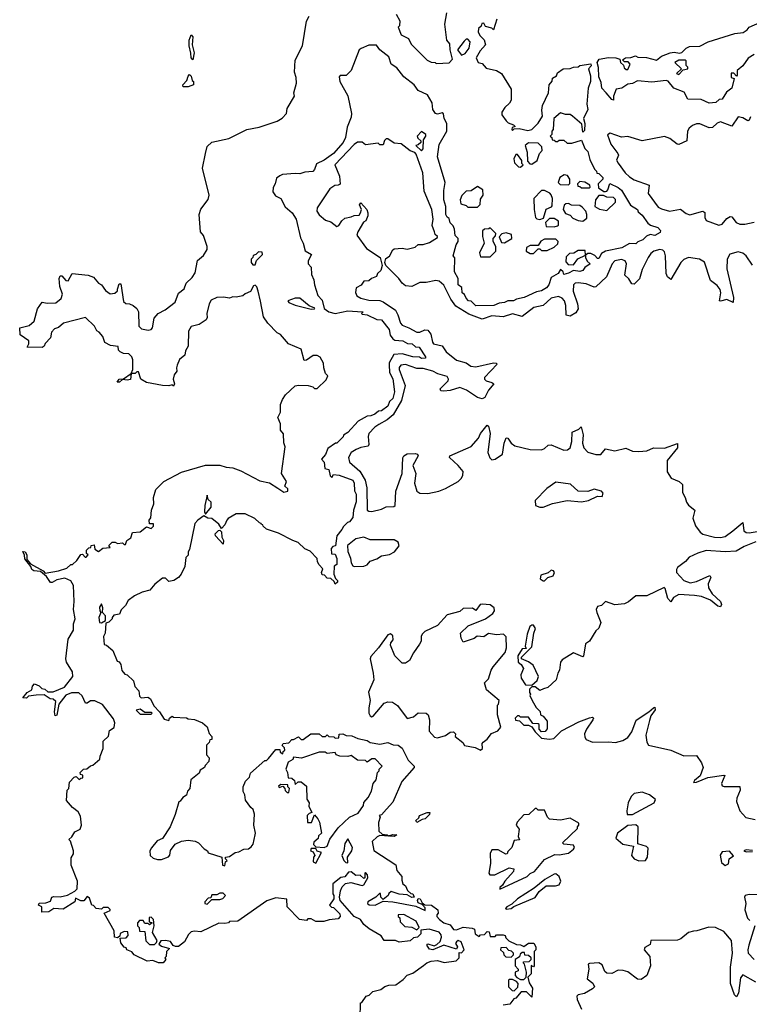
# Model space of a CAD drawing. Extents: x 2528705 to 2678277, y 911730 to 1023331.
# Tile 165 of 241: x 2633052 to 2637615, y 928865 to 935022. Entities that reach past the tile are written whole.
import ezdxf

# ---------------------------------------------------------------- set-up
doc = ezdxf.new("R2010")
doc.units = 0

msp = doc.modelspace()

# ---------------------------------------------------------------- linework, layer by layer
at = {"layer": '0CON20XD'}
for points in [[(2633155, 930798.8), (2633108.3, 930791.7), (2633095, 930780), (2633072.5, 930782.5), (2633100, 930815), (2633128.3, 930831.7), (2633132.5, 930855), (2633145, 930870), (2633175, 930856.2), (2633190, 930840), (2633210, 930835), (2633228.3, 930818.3), (2633261.7, 930818.3), (2633331.7, 930848.3), (2633384.3, 930915.7), (2633382.5, 930945), (2633345.4, 931005), (2633341.4, 931025), (2633355, 931148), (2633388, 931205), (2633388.8, 931245), (2633400, 931275), (2633390, 931335), (2633394, 931385), (2633390, 931485), (2633372.5, 931512.5), (2633335, 931530), (2633285, 931520), (2633255, 931502.5), (2633245, 931502.5), (2633220, 931540), (2633182.5, 931572.5), (2633140, 931575), (2633127.5, 931585), (2633123, 931603), (2633085, 931650), (2633083.3, 931673.3), (2633072.5, 931697.5), (2633086, 931695), (2633096.2, 931675), (2633097.5, 931647.5), (2633120, 931620), (2633200, 931575), (2633211.7, 931561.7), (2633296.2, 931576.2), (2633347, 931593), (2633373.3, 931615), (2633383.6, 931616.4), (2633410, 931640), (2633435, 931677.5), (2633445, 931680), (2633461.7, 931661.7), (2633468.3, 931661.7), (2633480, 931675), (2633470, 931685), (2633470, 931705), (2633485, 931720), (2633498.3, 931721.7), (2633500, 931735), (2633517.5, 931737.5), (2633521.7, 931711.7), (2633545, 931697.5), (2633573, 931717), (2633618.3, 931721.7), (2633610, 931735), (2633630, 931755), (2633650, 931755), (2633665, 931746.7), (2633695, 931750), (2633705, 931740), (2633715, 931740), (2633722.5, 931765), (2633748.3, 931781.7), (2633757.5, 931815), (2633805, 931820), (2633845, 931850), (2633875, 931840), (2633890, 931855), (2633890, 931870), (2633865, 931870), (2633863, 931893), (2633871.7, 931908.3), (2633877.5, 931955), (2633890.8, 931995), (2633890, 932035), (2633904, 932085), (2633954.3, 932135), (2634065, 932193.6), (2634215, 932236.3), (2634304.1, 932235.9), (2634343.3, 932223.3), (2634385, 932220.4), (2634435, 932201.5), (2634555, 932138.8), (2634615.6, 932125.6), (2634667, 932093), (2634705, 932067.5), (2634730, 932075), (2634728.3, 932088.3), (2634710, 932105), (2634720, 932135), (2634690, 932185), (2634712.3, 932352.3), (2634704, 932376), (2634702.5, 932432.5), (2634684, 932455), (2634682.5, 932495), (2634667.5, 932535), (2634682.5, 932567.5), (2634684.2, 932615), (2634695, 932647.5), (2634715, 932676.2), (2634775, 932733.3), (2634795, 932737.5), (2634856.1, 932733.9), (2634885.5, 932725.5), (2634895, 932716.7), (2634913.3, 932716.7), (2634970, 932770), (2634980, 932795), (2634965, 932810), (2634953.8, 932845), (2634953.3, 932875), (2634931.7, 932911.7), (2634911.7, 932921.7), (2634888.3, 932921.7), (2634845, 932893.8), (2634831.7, 932891.7), (2634812.5, 932962.5), (2634734.2, 932995), (2634683.6, 933053.6), (2634662.5, 933065), (2634605, 933124.6), (2634577.1, 933165), (2634558.8, 933261.2), (2634544.4, 933325), (2634535, 933352.5), (2634525, 933363.3), (2634515, 933357.5), (2634495, 933323.3), (2634461.7, 933308.3), (2634447.5, 933295), (2634407, 933287), (2634385, 933290), (2634365, 933280), (2634328, 933288), (2634285, 933284.4), (2634250.5, 933269.5), (2634237.5, 933245), (2634222.5, 933185), (2634225, 933160), (2634218, 933145), (2634175, 933116.7), (2634125.8, 933104.2), (2634107.1, 933075), (2634105, 932980), (2634089.3, 932950.7), (2634085, 932924), (2634051.7, 932898.3), (2634037.5, 932862.5), (2634032.5, 932845), (2634035.5, 932825), (2634019.3, 932800.7), (2634012.5, 932775), (2634020, 932745), (2634015, 932730), (2634005, 932740), (2633985, 932733.3), (2633946.1, 932733.9), (2633845, 932753.8), (2633810, 932775), (2633795, 932820), (2633785, 932820), (2633775, 932810), (2633750, 932810), (2633745, 932773.3), (2633725, 932767.5), (2633695, 932772.5), (2633676.7, 932755), (2633662.5, 932755), (2633673.8, 932775), (2633702.5, 932777.5), (2633750, 932810), (2633760, 932835), (2633760, 932895), (2633753.3, 932915), (2633735, 932933.3), (2633702.5, 932935), (2633680, 932945), (2633670, 932955), (2633668.3, 932978.3), (2633620, 932985), (2633585, 933003.3), (2633571.7, 933041.7), (2633549.3, 933069.3), (2633535, 933077.5), (2633520, 933105), (2633465, 933160), (2633325.8, 933124.2), (2633295, 933097.5), (2633270, 933090), (2633251.2, 933068.8), (2633245, 933033.3), (2633211.7, 932998.3), (2633205, 932980), (2633193, 932973), (2633100, 932975), (2633110, 932995), (2633110, 933015), (2633055, 933052.5), (2633052.5, 933095), (2633110.7, 933109.3), (2633143, 933137), (2633163.8, 933215), (2633192.5, 933255), (2633225, 933249.2), (2633277.5, 933252.5), (2633311.9, 933278.1), (2633320, 933305), (2633304.2, 933355), (2633300, 933405), (2633305, 933420), (2633315, 933420), (2633341.7, 933391.7), (2633355, 933390), (2633380, 933435), (2633480, 933425), (2633515, 933412.5), (2633545.8, 933375.8), (2633564, 933364), (2633588.3, 933328.3), (2633618.3, 933308.3), (2633648.3, 933311.7), (2633663.6, 933326.4), (2633665, 933337.5), (2633675, 933370), (2633685, 933370), (2633700.7, 933260.7), (2633716.7, 933246.7), (2633740, 933245), (2633762.5, 933235), (2633785, 933216), (2633795.8, 933195), (2633796.7, 933105), (2633815, 933090), (2633855, 933081.2), (2633874.1, 933085.9), (2633884, 933096), (2633892.9, 933155), (2633918.8, 933185), (2633962.5, 933207.5), (2634024.5, 933255.5), (2634045, 933313.3), (2634080, 933340), (2634093.3, 933375), (2634130.5, 933409.5), (2634150.7, 933439.3), (2634165, 933516.7), (2634201.7, 933548.3), (2634224.3, 933585.7), (2634224.2, 933605), (2634202.5, 933672.5), (2634183.8, 933695), (2634174.2, 933805), (2634185, 933836.7), (2634231.7, 933898.3), (2634236.7, 933925), (2634196.2, 934095), (2634214.5, 934185.5), (2634225, 934229.2), (2634255, 934255.9), (2634361, 934279), (2634472, 934335), (2634549.1, 934350.9), (2634662.5, 934387.5), (2634693.4, 934406.6), (2634720, 934435), (2634725, 934466.7), (2634770, 934545), (2634767.5, 934565), (2634783.3, 934625), (2634781.7, 934661.7), (2634770, 934695), (2634775, 934770), (2634820.8, 934859.2), (2634845, 935013.3), (2634862.2, 935045)], [(2635407.5, 935057.5), (2635429.2, 935015), (2635427.5, 934985), (2635420, 934975), (2635438.3, 934928.3), (2635483.3, 934905), (2635500, 934870), (2635600.3, 934770.3), (2635625, 934757.5), (2635650, 934755), (2635657.5, 934747.5), (2635699.2, 934750.8), (2635737.5, 934752.5), (2635760, 934775), (2635743.8, 934835), (2635741.7, 934871.7), (2635722.5, 934895), (2635710, 934995), (2635723.8, 935065)], [(2636036.2, 935025), (2636015, 934960), (2636005, 934970), (2635965, 934980), (2635955, 935000), (2635941.7, 934998.3), (2635938.3, 934981.7), (2635921.7, 934968.3), (2635920, 934945), (2635931.7, 934921.7), (2635957, 934897), (2635966.2, 934865), (2635931.7, 934828.3), (2635907.5, 934785), (2635920, 934755), (2635945, 934747.5), (2635970, 934720), (2636035, 934705.8), (2636065, 934686), (2636125, 934587.5), (2636125, 934520), (2636115, 934500), (2636086.7, 934473.3), (2636067.5, 934445), (2636068.3, 934428.3), (2636095, 934390), (2636107, 934377), (2636140, 934365), (2636150, 934355), (2636131.7, 934348.3), (2636130, 934335), (2636135, 934330), (2636145, 934340), (2636175, 934342.5), (2636229.5, 934329.5), (2636254.4, 934335.6), (2636294.4, 934375.6), (2636321.7, 934418.3), (2636317.5, 934457.5), (2636322, 934485), (2636360, 934565), (2636362.5, 934615), (2636382.5, 934637.5), (2636385, 934656.2), (2636408.3, 934671.7), (2636415, 934690), (2636450, 934715), (2636495, 934717.5), (2636515, 934725.7), (2636545, 934727.5), (2636555, 934735.8), (2636625, 934745.8), (2636625.9, 934734.1), (2636610, 934715), (2636621.7, 934671.7), (2636622.5, 934635), (2636607.5, 934595), (2636600, 934495), (2636605, 934460), (2636577.5, 934405), (2636587, 934373), (2636585, 934330), (2636575, 934320), (2636568.3, 934368.3), (2636510, 934420), (2636495, 934430), (2636465, 934430), (2636435, 934440), (2636392.5, 934405), (2636387.5, 934335), (2636380, 934325), (2636380, 934305), (2636370, 934295), (2636380, 934285), (2636381.7, 934271.7), (2636395, 934270), (2636405, 934260), (2636415, 934260), (2636425, 934270), (2636455, 934270), (2636475, 934250), (2636505, 934250), (2636565, 934270), (2636587, 934217), (2636605, 934197.5), (2636618.3, 934148.3), (2636647, 934087)], [(2637645, 934803.8), (2637608, 934782), (2637575, 934733.3), (2637540, 934705), (2637540, 934675), (2637535, 934670), (2637518.3, 934688.3), (2637501.7, 934688.3), (2637501.7, 934661.7), (2637520, 934655), (2637506, 934595), (2637471.7, 934568.3), (2637446.2, 934525), (2637427.5, 934522.5), (2637405, 934503.8), (2637365, 934500), (2637313, 934523), (2637230, 934525), (2637208.3, 934568.3), (2637144, 934595), (2637108.3, 934638.3), (2637095, 934642.5), (2637005, 934631.2), (2636915, 934640), (2636885, 934623.3), (2636855, 934620), (2636817.5, 934595), (2636781.7, 934588.3), (2636766.7, 934545), (2636765, 934520), (2636755, 934522.5), (2636720, 934565), (2636693.8, 934595), (2636689.3, 934629.3), (2636673.3, 934665), (2636673, 934723), (2636664.2, 934754.2), (2636676.7, 934775), (2636735, 934786.4), (2636780, 934785), (2636806.4, 934776.4), (2636810, 934755), (2636828.3, 934738.3), (2636831.7, 934721.7), (2636845, 934710), (2636855, 934710), (2636870, 934745), (2636858.3, 934758.3), (2636835, 934760), (2636821.7, 934771.7), (2636840, 934785), (2636875, 934786.7), (2636903.8, 934796.2), (2636918, 934788), (2636973, 934787), (2637035, 934770), (2637066.4, 934793.6), (2637120, 934815), (2637145, 934819.2), (2637177.5, 934812.5), (2637192.5, 934817.5), (2637220, 934845), (2637240, 934855), (2637305, 934856.2), (2637357.5, 934885), (2637525, 934935.7), (2637577, 934943), (2637601.7, 934958.3), (2637615, 934975.7), (2637680, 935005)], [(2634135, 934772.5), (2634124.2, 934785), (2634123.6, 934813.6), (2634111.7, 934858.3), (2634112, 934895), (2634125, 934927.5), (2634135.8, 934915.8), (2634130, 934865), (2634142.5, 934815), (2634135, 934772.5)], [(2635815, 934800), (2635838.3, 934811.7), (2635862.5, 934845), (2635870, 934885), (2635855, 934900), (2635845, 934900), (2635831.7, 934888.3), (2635790, 934835), (2635815, 934800)], [(2636647, 934087), (2636660, 934075), (2636661.7, 934061.7), (2636675, 934060), (2636700, 934035), (2636700, 934025), (2636670, 933995), (2636671.7, 933971.7), (2636705, 933947.5), (2636715, 933947.5), (2636725, 933950), (2636730.7, 933959.3), (2636742.5, 933997.5), (2636795, 933973.8), (2636815, 933956), (2636871.7, 933861.7), (2636915, 933836.2), (2636920.7, 933820.7), (2636945, 933800), (2636980, 933750), (2636997.5, 933737.5), (2637043, 933723), (2637060, 933705), (2637058.3, 933691.7), (2637025, 933673.3), (2636995, 933680), (2636971.7, 933668.3), (2636950, 933645), (2636917.5, 933632.5), (2636905, 933620), (2636865, 933622.5), (2636817.5, 933595), (2636715.6, 933574.4), (2636690.7, 933559.3), (2636675, 933530), (2636665, 933530), (2636648.3, 933548.3), (2636625, 933560), (2636605, 933560), (2636590, 933550), (2636590, 933535), (2636601.7, 933511.7), (2636620, 933495), (2636586.4, 933473.6), (2636573.3, 933455), (2636555, 933448), (2636515, 933453.8), (2636485, 933436.7), (2636455, 933430), (2636450, 933445), (2636435, 933460), (2636420, 933435), (2636375, 933410), (2636361.2, 933365), (2636346, 933345), (2636315, 933326.2), (2636285, 933320), (2636206.7, 933285), (2636160, 933275), (2636140, 933265), (2636105, 933264), (2636084.2, 933254.2), (2636050.7, 933249.3), (2636017.5, 933235), (2635905, 933233.6), (2635875, 933262.5), (2635860, 933265), (2635845, 933280), (2635833.6, 933303.6), (2635820, 933315), (2635818.3, 933348.3), (2635795, 933363.8), (2635793.8, 933405), (2635771.9, 933445), (2635773, 933533), (2635763.3, 933545), (2635782, 933615), (2635793.8, 933635), (2635794, 933654), (2635775, 933673.3), (2635771.7, 933711.7), (2635762.5, 933732.5), (2635745, 933752.5), (2635738.3, 933778.3), (2635725, 933787.5), (2635716.7, 933805), (2635717.5, 933855), (2635704.5, 933895.5), (2635704.4, 933955), (2635713.3, 934005), (2635664.5, 934165), (2635675, 934242.5), (2635722.5, 934325), (2635723.8, 934373.8), (2635706.7, 934405), (2635703, 934433), (2635695, 934440), (2635665, 934431.2), (2635653.3, 934435), (2635635, 934460), (2635631.7, 934501.7), (2635601.7, 934551.7), (2635545, 934580), (2635518.8, 934615), (2635455, 934664.4), (2635410.8, 934720.8), (2635376.2, 934745), (2635361.1, 934791.1), (2635305, 934834.2), (2635283.8, 934863.8), (2635236.8, 934863.2), (2635187, 934843), (2635175.8, 934834.2), (2635125, 934703.8), (2635095, 934674), (2635056.2, 934673.8), (2635050, 934665), (2635055.4, 934635), (2635105, 934546.4), (2635127.1, 934435), (2635125, 934413.8), (2635100.3, 934349.7), (2635089.1, 934285), (2635075.4, 934255), (2635015, 934186.2), (2634956, 934145), (2634908.3, 934121.7), (2634896.2, 934085), (2634885, 934073.8), (2634835, 934070), (2634805, 934058), (2634775, 934061.2), (2634696.2, 934053.8), (2634680, 934045), (2634658.3, 934031.7), (2634650, 933995), (2634637.7, 933972.3), (2634635.6, 933945), (2634651.9, 933921.9), (2634686.5, 933905), (2634711.8, 933851.8), (2634756.5, 933815), (2634780.9, 933775), (2634808.8, 933658.8), (2634826, 933625), (2634837.5, 933577.5), (2634877.5, 933555), (2634856.2, 933515), (2634856.2, 933496.2), (2634875.7, 933475), (2634878.3, 933428.3), (2634892.5, 933395), (2634895.8, 933365), (2634917.5, 933297.5), (2634945, 933267.5), (2634957, 933217), (2634985.4, 933195.4), (2635025, 933185.5), (2635105, 933202.5), (2635195, 933196), (2635200, 933195), (2635190, 933185), (2635195, 933180), (2635225, 933177.5), (2635285, 933147.5), (2635315, 933146.2), (2635363.8, 933085), (2635369.3, 933049.3), (2635386.1, 933026.1), (2635398.3, 933018.3), (2635447.5, 933015), (2635478.3, 932998.3), (2635507.5, 932995), (2635527.5, 932977.5), (2635550, 932975), (2635590, 932915), (2635590, 932905), (2635565, 932904.2), (2635551.7, 932911.7), (2635510, 932915), (2635445, 932932.9), (2635391.7, 932928.3), (2635362.5, 932877.5), (2635362.5, 932865), (2635365.8, 932815.8), (2635385, 932776.7), (2635395.4, 932695), (2635385, 932654), (2635366, 932634), (2635355.5, 932605), (2635315, 932576), (2635296.2, 932573.8), (2635272.5, 932555), (2635247.5, 932545), (2635226, 932544), (2635168.3, 932511.7), (2635105, 932441.2), (2635076.7, 932423.3), (2635075, 932413.8), (2635036.7, 932375), (2635026.4, 932373.6), (2634980, 932340), (2634965, 932303.3), (2634940, 932275), (2634957.5, 932255), (2634960, 932215), (2634985, 932210), (2634995, 932170), (2635005, 932160), (2635015, 932177.5), (2635050, 932175), (2635135, 932143.3), (2635143.8, 932125), (2635146.4, 932076.4), (2635156, 932055), (2635156.4, 932006.4), (2635140, 931955), (2635135, 931910), (2635115, 931882.5), (2635101.7, 931878.3), (2635076.4, 931853.6), (2635066.7, 931835), (2635035.8, 931794.2), (2635028.3, 931731.7), (2635011.7, 931728.3), (2635000, 931715), (2635001.7, 931681.7), (2635025, 931680), (2635036.2, 931653.8), (2635036.2, 931616.2), (2635020, 931605), (2635017.5, 931555), (2635027.5, 931527.5), (2635040, 931515), (2635040, 931505), (2635025, 931492.5), (2635018.3, 931508.3), (2634998.3, 931528.3), (2634975, 931530), (2634958.3, 931548.3), (2634945, 931550), (2634940, 931565), (2634948.3, 931588.3), (2634925, 931613.3), (2634915, 931632.5), (2634913, 931653), (2634868.3, 931698.3), (2634835, 931713.8), (2634793.6, 931753.6), (2634760, 931765), (2634671.7, 931811.7), (2634595, 931836.7), (2634574, 931855), (2634573, 931863), (2634563.8, 931865), (2634562.5, 931872.5), (2634552.5, 931875), (2634523, 931903), (2634463.3, 931933.3), (2634406.7, 931933.3), (2634357, 931903), (2634347, 931893), (2634335, 931862.5), (2634315, 931840), (2634298.3, 931868.3), (2634253, 931903), (2634230, 931905), (2634205, 931920), (2634167.4, 931892.6), (2634147.6, 931872.4), (2634115, 931710), (2634106.2, 931693.8), (2634105, 931673.3), (2634091.7, 931658.3), (2634085, 931602.5), (2634062.5, 931555), (2634046, 931535), (2634016.7, 931515), (2633985, 931510), (2633965, 931530), (2633945, 931530), (2633896.8, 931493.2), (2633865.6, 931455), (2633817.5, 931442.5), (2633770.8, 931419.2), (2633730, 931390), (2633715, 931360), (2633687.5, 931332.5), (2633676, 931305), (2633641.7, 931298.3), (2633630, 931285), (2633630, 931275), (2633610, 931255), (2633591.7, 931248.3), (2633586, 931185), (2633577.5, 931165), (2633580, 931115), (2633595, 931110), (2633635, 931076.7), (2633661.7, 931011.7), (2633675, 931006.7), (2633685, 930990), (2633691.7, 930951.7), (2633710, 930930), (2633725, 930926), (2633765, 930887.5), (2633771.7, 930851.7), (2633797.5, 930825), (2633801.7, 930791.7), (2633812.5, 930782.5), (2633853.3, 930786.7), (2633870, 930775), (2633891.7, 930731.7), (2633927.5, 930695), (2633955, 930647.5), (2633985, 930640), (2633990, 930655), (2634005, 930666), (2634015, 930660), (2634095, 930656.2), (2634105, 930650), (2634145, 930646.2), (2634195, 930626.2), (2634225, 930600), (2634238.3, 930558.3), (2634255, 930540), (2634255, 930520), (2634241.7, 930518.3), (2634238.3, 930501.7), (2634220, 930485), (2634220, 930425), (2634237, 930407), (2634235, 930382.5), (2634211.7, 930358.3), (2634207.5, 930345), (2634181.7, 930328.3), (2634175, 930310), (2634121.7, 930268.3), (2634116.7, 930215), (2634102.5, 930197.5), (2634095, 930173.3), (2634071.7, 930158.3), (2634056.7, 930135), (2634048.3, 930131.7), (2634025, 930051.2), (2633993.5, 929975), (2633945, 929901.2), (2633911.7, 929888.3), (2633876.2, 929843.8), (2633866, 929824), (2633868.6, 929795), (2633888.1, 929778.1), (2633915, 929770), (2633938.5, 929771.5), (2633982.5, 929787.5), (2633991.7, 929798.3), (2633995, 929827.5), (2634025, 929866.2), (2634065, 929886.2), (2634105, 929892.5), (2634150, 929885), (2634170, 929875), (2634207, 929837), (2634227.5, 929825), (2634231.7, 929811.7), (2634317.5, 929785), (2634320, 929735), (2634335, 929730), (2634340, 929755), (2634350, 929765), (2634340, 929775), (2634340, 929785), (2634365, 929790), (2634400, 929815), (2634422.5, 929817.5), (2634455, 929835.7), (2634482.5, 929837.5), (2634500, 929850), (2634513, 929867), (2634524.4, 929925.6), (2634527.5, 929935), (2634517.5, 929985), (2634520, 930055), (2634513.3, 930083.3), (2634497.5, 930095), (2634465, 930142.5), (2634460, 930175), (2634450, 930195), (2634450, 930225), (2634465, 930260), (2634490, 930285), (2634495, 930310), (2634585, 930390), (2634595, 930390), (2634608.3, 930401.7), (2634655, 930457.5), (2634678.3, 930458.3), (2634681.7, 930441.7), (2634698.3, 930431.7), (2634700, 930445), (2634710, 930455), (2634708.3, 930468.3), (2634693, 930483), (2634700, 930495), (2634735, 930500), (2634755, 930520), (2634765, 930520), (2634795, 930537.5), (2634811.7, 930521.7), (2634825, 930520), (2634873.9, 930556.1), (2634925, 930556.7), (2634945, 930540), (2634965, 930540), (2634975, 930550), (2634985, 930540), (2635017, 930537), (2635025, 930530), (2635048.3, 930531.7), (2635050, 930555), (2635074.1, 930555.9), (2635095, 930546.2), (2635130, 930545), (2635166.4, 930526.4), (2635225, 930515.8), (2635245, 930502.5), (2635305, 930492.5), (2635355, 930503.3), (2635388.3, 930488.3), (2635420, 930485), (2635445, 930467.5), (2635481.7, 930391.7), (2635520, 930355), (2635520, 930345), (2635441.7, 930258.3), (2635385, 930130), (2635346.7, 930085), (2635315, 930050), (2635300, 930045), (2635307.5, 930035), (2635297, 930003), (2635298.3, 929948.3), (2635318.3, 929928.3), (2635350, 929925), (2635358.3, 929918.3), (2635386, 929926), (2635410, 929925), (2635394, 929914), (2635305, 929920), (2635287, 929913), (2635257, 929883), (2635267.5, 929827.5), (2635405, 929736.7), (2635411.7, 929701.7), (2635442, 929665), (2635441.2, 929641.2), (2635449.3, 929619.3), (2635465, 929606.2), (2635477, 929577), (2635497.5, 929557.5), (2635510, 929555), (2635520, 929535), (2635505, 929533.3), (2635475, 929550), (2635425, 929553.3), (2635375, 929570), (2635361.7, 929558.3), (2635357.5, 929545), (2635325, 929520), (2635310, 929535), (2635308.3, 929558.3), (2635301.7, 929558.3), (2635280, 929535), (2635230, 929505), (2635227.5, 929495), (2635237, 929487), (2635275, 929485.7), (2635325, 929510), (2635385, 929505.8), (2635529.5, 929479.5), (2635587.5, 929452.5), (2635588.3, 929468.3), (2635568.3, 929488.3), (2635545, 929500), (2635540, 929515), (2635545, 929526.7), (2635556.2, 929525), (2635570, 929500), (2635587, 929487)], [(2637175, 934680), (2637201.7, 934708.3), (2637230, 934715), (2637230, 934725), (2637220, 934735), (2637220, 934765), (2637215, 934770), (2637175, 934770), (2637150, 934755), (2637190, 934715), (2637160, 934685), (2637175, 934680)], [(2634075, 934602.5), (2634072.5, 934615), (2634098.3, 934641.7), (2634105, 934670), (2634115, 934680), (2634125, 934670), (2634131.7, 934641.7), (2634140, 934635), (2634140, 934615), (2634105, 934603.3), (2634075, 934602.5)], [(2637621.8, 934415), (2637615, 934394), (2637605, 934390.8), (2637575, 934409.6), (2637545, 934415.5), (2637505, 934357.5), (2637435, 934383.8), (2637414, 934376), (2637385, 934347.3), (2637363.6, 934346.4), (2637305, 934371.4), (2637285, 934371.8), (2637258.8, 934361.2), (2637239.6, 934345), (2637227.8, 934325), (2637223.8, 934265), (2637175, 934241), (2637163.6, 934243.6), (2637118.6, 934278.6), (2637085, 934291.6), (2636945, 934265.9), (2636855, 934292.3), (2636815, 934288.7), (2636745, 934311.9), (2636728.3, 934301.7), (2636749.3, 934245), (2636793.5, 934185), (2636796.7, 934175), (2636785.5, 934145), (2636795.4, 934125), (2636838.9, 934065), (2636865, 934040.3), (2636895, 934021.3), (2636988.6, 933988.6), (2636982.2, 933935), (2637045, 933851.1), (2637065, 933838.8), (2637115, 933825.3), (2637185, 933837.3), (2637219.7, 933809.7), (2637242.8, 933802.8), (2637325.4, 933825.4)], [(2637635, 933487.3), (2637595.5, 933545.5), (2637575, 933562.8), (2637545, 933570), (2637493.7, 933556.3), (2637477.1, 933525), (2637473.8, 933465), (2637515.9, 933285), (2637515, 933252.9), (2637475, 933273.1), (2637435, 933261.2), (2637428.6, 933265), (2637436.6, 933315), (2637431.9, 933335), (2637415, 933359.7), (2637372.1, 933392.1), (2637335.4, 933505.4), (2637304.5, 933524.5), (2637235, 933536.2), (2637206.2, 933523.8), (2637187.4, 933505), (2637125, 933398.5), (2637104.4, 933414.4), (2637094.1, 933435), (2637091.7, 933545), (2637085, 933571.5), (2637075, 933580.9), (2637055, 933584.7), (2637018.2, 933575), (2636999.3, 933560.7), (2636981.6, 933535), (2636945, 933460.5), (2636928.5, 933401.5), (2636895, 933367.7), (2636881.3, 933371.3), (2636862.3, 933402.3), (2636835.8, 933425.8), (2636847.7, 933495), (2636838.8, 933515), (2636815, 933522.4), (2636775, 933514), (2636756.5, 933495), (2636721.3, 933415), (2636655, 933352.9), (2636645, 933350.4), (2636595, 933370.2), (2636545, 933377.7), (2636525.5, 933374.5), (2636515.3, 933365), (2636513.1, 933325), (2636540.6, 933245), (2636543.8, 933215), (2636530.8, 933189.2), (2636495, 933169.3), (2636469.5, 933175), (2636468.7, 933235), (2636459.5, 933265), (2636445, 933281.3), (2636421.3, 933291.3), (2636375, 933281.5), (2636325, 933234.2), (2636267.4, 933222.6), (2636195, 933167.1), (2636135, 933182.7), (2636075, 933163.8), (2636005, 933170.1), (2635945, 933149.7), (2635861.5, 933181.5), (2635780.4, 933230.4), (2635747.7, 933275), (2635705, 933361.9), (2635675, 933386.9), (2635655, 933390.6), (2635595, 933378.6), (2635555, 933378.8), (2635505, 933354), (2635465, 933358.8), (2635443.3, 933375), (2635424, 933405), (2635342.5, 933485), (2635336.7, 933505), (2635341.7, 933528.3), (2635365.8, 933544.2), (2635385, 933582.5), (2635395, 933590), (2635444.1, 933594.1), (2635475, 933588), (2635525, 933600), (2635545, 933616.2), (2635575, 933616.7), (2635615, 933630), (2635665, 933660), (2635665, 933667.5), (2635650, 933680), (2635646.7, 933695), (2635631.2, 933735), (2635638.9, 933775), (2635630, 933835), (2635580.9, 933950.9), (2635573.3, 934065), (2635531.7, 934181.7), (2635523, 934193), (2635495, 934203.3), (2635437, 934247), (2635395, 934251.2), (2635355, 934277.5), (2635345, 934277.5), (2635333.9, 934266.1), (2635325, 934240), (2635305, 934240), (2635295, 934250), (2635215, 934240), (2635195, 934257.5), (2635165, 934256.7), (2635145, 934242.5), (2635022.3, 934115), (2635053.1, 934043.1), (2635056.2, 933993.8), (2635045, 933986.7), (2635022.5, 933985), (2634992.5, 933965), (2634912.7, 933845), (2634910.9, 933825), (2634925, 933802.5), (2634965, 933768.6), (2634998.3, 933758.3), (2635035, 933730), (2635048.8, 933735), (2635066.2, 933765), (2635085, 933781.2), (2635125, 933788.8), (2635145, 933798.8), (2635175, 933800), (2635183.3, 933815), (2635190, 933835), (2635177.5, 933865), (2635185, 933877.5), (2635222.5, 933835), (2635230, 933815), (2635228.8, 933795), (2635216.7, 933765), (2635203.3, 933756.7), (2635166.2, 933695), (2635161.2, 933675), (2635221.3, 933591.3), (2635306.7, 933535), (2635320, 933485), (2635310, 933455), (2635290, 933435), (2635283, 933417), (2635252.5, 933405), (2635235, 933390), (2635205, 933386.7), (2635188, 933362), (2635157.5, 933345), (2635153, 933317), (2635161.2, 933295), (2635185, 933280), (2635235, 933268.8), (2635305, 933266.5), (2635325, 933258.2), (2635402.5, 933205), (2635417.6, 933177.6), (2635433.4, 933125), (2635445, 933111.2), (2635485, 933096.4), (2635535, 933067.8), (2635555, 933068.4), (2635585, 933083.8), (2635605, 933080.8), (2635624.4, 933055), (2635634, 933005), (2635641.1, 932995), (2635693.4, 932983.4), (2635718.9, 932945), (2635785, 932893), (2635845, 932876.7), (2635872.9, 932855), (2635905, 932852.5), (2636016, 932876), (2636032.5, 932875), (2636037.3, 932867.3), (2635958.2, 932785), (2635959.2, 932775), (2635970, 932765), (2636004.6, 932754.6), (2636016.9, 932745), (2635984.5, 932705), (2635961.2, 932658.8), (2635945, 932650.9), (2635915, 932660.3), (2635846.1, 932705), (2635805, 932721.3), (2635745, 932702.7), (2635705, 932698.4), (2635685, 932702.3), (2635681.8, 932715), (2635731.7, 932765), (2635734.2, 932775), (2635725, 932790.7), (2635666.9, 932806.9), (2635635, 932825.1), (2635575, 932840.6), (2635535, 932840.8), (2635465, 932866.6), (2635435, 932862.4), (2635425, 932848.1), (2635425.2, 932835), (2635463.3, 932735), (2635439.4, 932640.6), (2635388.7, 932551.3), (2635350.3, 932519.7), (2635298.8, 932491.2), (2635274, 932475), (2635235.3, 932435), (2635230.6, 932415), (2635236.7, 932365), (2635232, 932355), (2635185, 932347.1), (2635155.7, 932335), (2635124.5, 932315), (2635108.5, 932285), (2635114.3, 932255), (2635178.8, 932198.8), (2635212.7, 932142.7), (2635223.4, 932095), (2635226.2, 931955), (2635235, 931948), (2635255, 931947.5), (2635315, 931960.6), (2635345, 931975.6), (2635392.7, 931977.3), (2635400, 931985), (2635405.3, 932075), (2635444.2, 932185), (2635448.1, 932281.9), (2635454.4, 932295.6), (2635475, 932306.9), (2635525, 932310), (2635540, 932305), (2635544, 932295), (2635511.3, 932235), (2635530.5, 932185), (2635521.6, 932125), (2635535, 932074.2), (2635555, 932062.2), (2635605, 932058.9), (2635673.3, 932075), (2635715, 932090), (2635794.2, 932135), (2635815.6, 932155), (2635824.1, 932174.1), (2635825, 932196), (2635794.4, 932235), (2635741.2, 932285), (2635743.3, 932295), (2635875, 932352.5), (2635920.9, 932405), (2635935, 932434), (2635975, 932487.5), (2635985, 932480), (2635994.4, 932435), (2635980.8, 932315), (2635991.7, 932281.7), (2636005, 932270), (2636025, 932274.4), (2636072, 932305), (2636081.5, 932375), (2636095, 932406.7), (2636105, 932406.2), (2636126.4, 932375), (2636147.8, 932357.8), (2636243.9, 932333.9), (2636315, 932332), (2636335, 932341.1), (2636357.5, 932362.5), (2636375, 932364.7), (2636455, 932330.4), (2636478.1, 932331.9), (2636494, 932346), (2636505.3, 932384.7), (2636507.3, 932442.7), (2636548.5, 932461.5), (2636564.3, 932475.7), (2636575.9, 932425.9), (2636570.9, 932375), (2636579.3, 932345), (2636605, 932317.3), (2636655, 932302.7), (2636685.9, 932304.1), (2636715, 932339.4), (2636775, 932325.3), (2636842.2, 932342.2), (2636885, 932324), (2636925, 932321.5), (2636975, 932326.7), (2637015, 932344.4), (2637085, 932342.5), (2637165, 932372.5), (2637165, 932344), (2637102.2, 932265), (2637101.9, 932195), (2637125.4, 932155.4), (2637176, 932135), (2637197.1, 932115), (2637197.5, 932065), (2637214.4, 932035), (2637221.9, 932005), (2637235, 931986), (2637274, 931955), (2637260.9, 931905), (2637278, 931858), (2637307.6, 931817.6), (2637325, 931805.6), (2637396.4, 931786.4), (2637435, 931783.9), (2637465, 931790.2), (2637512, 931825), (2637575, 931878), (2637581.1, 931825), (2637595.3, 931815.3), (2637615, 931812.8), (2637727.7, 931832.3)], [(2635565, 934202.5), (2635575.8, 934215), (2635578.3, 934271.7), (2635592.5, 934295), (2635592.5, 934305), (2635565, 934322.5), (2635537.5, 934295), (2635541.7, 934281.7), (2635560, 934265), (2635560, 934255), (2635545, 934240), (2635530, 934235), (2635565, 934202.5)], [(2636255, 934120), (2636288.3, 934141.7), (2636303.3, 934186.7), (2636320, 934205), (2636318.3, 934228.3), (2636295, 934250), (2636235, 934253.3), (2636212.5, 934235), (2636226.2, 934195), (2636228.3, 934138.3), (2636241.7, 934121.7), (2636255, 934120)], [(2636185, 934100), (2636200, 934115), (2636192.5, 934122.5), (2636191.7, 934141.7), (2636165, 934180), (2636155, 934180), (2636143, 934153), (2636147.5, 934127.5), (2636171.7, 934101.7), (2636185, 934100)], [(2636485, 933990), (2636491.7, 933998.3), (2636492.5, 934025), (2636478.3, 934048.3), (2636458.3, 934051.7), (2636430, 934035), (2636420, 934005), (2636431.7, 933991.7), (2636485, 933990)], [(2635915, 933850), (2635932.5, 933867.5), (2635935, 933900), (2635950, 933925), (2635948.3, 933958.3), (2635915, 933980), (2635875, 933952.5), (2635845, 933950), (2635817.5, 933922.5), (2635807.5, 933895), (2635811.7, 933871.7), (2635845, 933860), (2635855, 933850), (2635915, 933850)], [(2636615, 933970), (2636620, 933975), (2636618.3, 933988.3), (2636587, 934007), (2636555, 934010), (2636540, 933995), (2636541.7, 933981.7), (2636555, 933980), (2636565, 933970), (2636615, 933970)], [(2636305, 933773.3), (2636328.3, 933781.7), (2636345, 933837.5), (2636378.3, 933851.7), (2636381.7, 933858.3), (2636383.6, 933903.6), (2636376.7, 933926.7), (2636368.3, 933938.3), (2636335, 933953.8), (2636316.4, 933953.6), (2636266.7, 933905), (2636268.8, 933835), (2636277.5, 933785), (2636286.4, 933776.4), (2636305, 933773.3)], [(2636725, 933830), (2636778.3, 933881.7), (2636778.3, 933898.3), (2636765, 933910), (2636725, 933913.3), (2636703, 933923), (2636675, 933922.5), (2636652.5, 933895), (2636650, 933855), (2636678.3, 933838.3), (2636725, 933830)], [(2636575, 933762.5), (2636598.3, 933781.7), (2636600, 933805), (2636592.5, 933825), (2636570, 933850), (2636555, 933860), (2636503.6, 933863.6), (2636485, 933872.5), (2636468.3, 933871.7), (2636457, 933863), (2636450, 933835), (2636465, 933810), (2636495, 933800), (2636511.7, 933781.7), (2636545, 933766.7), (2636575, 933762.5)], [(2637325.4, 933825.4), (2637336.2, 933816.2), (2637336.2, 933785), (2637346.2, 933766.2), (2637425, 933738.4), (2637445.2, 933744.8), (2637475, 933779.6), (2637495, 933792.7), (2637505, 933790.6), (2637533.8, 933755), (2637555, 933743.3), (2637587.2, 933742.8), (2637645, 933755.3)], [(2636395, 933727.5), (2636415, 933732.5), (2636421.7, 933738.3), (2636421.7, 933761.7), (2636395, 933780), (2636365, 933780), (2636340, 933755), (2636345, 933730), (2636395, 933727.5)], [(2635995, 933540), (2636030, 933575), (2636030, 933605), (2636012.5, 933635), (2636012.5, 933655), (2636028.3, 933671.7), (2636030, 933685), (2635995, 933720), (2635986.4, 933713.6), (2635958.3, 933711.7), (2635947.5, 933702.5), (2635946.4, 933666.4), (2635956.2, 933625), (2635927.5, 933565), (2635935, 933540), (2635995, 933540)], [(2636085, 933627.5), (2636095, 933632.5), (2636130, 933655), (2636128.3, 933678.3), (2636095, 933690), (2636067.5, 933682.5), (2636050, 933665), (2636065, 933630), (2636085, 933627.5)], [(2636265, 933560), (2636295, 933590), (2636305, 933590), (2636315, 933580), (2636351.7, 933578.3), (2636395, 933600), (2636418.3, 933621.7), (2636420, 933635), (2636405, 933650), (2636335, 933650), (2636311.7, 933638.3), (2636295, 933610), (2636245, 933610), (2636221.7, 933598.3), (2636220, 933575), (2636245, 933560), (2636265, 933560)], [(2634525, 933490), (2634533.8, 933516.2), (2634570, 933555), (2634568.3, 933568.3), (2634545, 933570), (2634530, 933555), (2634511.7, 933548.3), (2634510, 933535), (2634500, 933525), (2634500, 933505), (2634510, 933490), (2634525, 933490)], [(2636515, 933490), (2636543.6, 933526.4), (2636590, 933550), (2636588.3, 933578.3), (2636545, 933580), (2636517, 933563), (2636490, 933560), (2636470.7, 933539.3), (2636468.3, 933508.3), (2636481.7, 933491.7), (2636515, 933490)], [(2634875, 933211.2), (2634895, 933213.3), (2634898.3, 933218.3), (2634863, 933233), (2634805, 933280), (2634775, 933280), (2634730, 933265), (2634735, 933253.8), (2634775, 933236.2), (2634875, 933211.2)], [(2636325, 931973.8), (2636383.6, 931996.4), (2636475, 932016.2), (2636565, 932008), (2636610, 932015), (2636665, 932042.5), (2636695, 932040), (2636701.7, 932061.7), (2636690, 932075), (2636645, 932086), (2636605, 932072.5), (2636545, 932074), (2636497.8, 932117.8), (2636405, 932130.8), (2636348.3, 932091.7), (2636276.7, 932015), (2636277.5, 931985), (2636305, 931973.8), (2636325, 931973.8)], [(2634215, 931930), (2634250, 931975), (2634250, 932005), (2634231.7, 932021.7), (2634225, 932050), (2634210, 931985), (2634207.5, 931945), (2634215, 931930)], [(2634325, 931742.5), (2634276.7, 931795), (2634275, 931806.7), (2634295, 931827.5), (2634305, 931830), (2634315, 931820), (2634317, 931787), (2634326.2, 931765), (2634325, 931742.5)], [(2635145, 931602.5), (2635205, 931604.4), (2635225, 931614), (2635245, 931635.8), (2635285, 931650.5), (2635315, 931669.5), (2635365, 931677.5), (2635395.6, 931694.4), (2635425, 931732.5), (2635419.2, 931755), (2635395, 931770), (2635245, 931770), (2635205, 931786.7), (2635155, 931776.2), (2635103.1, 931735), (2635105, 931696.7), (2635121.8, 931655), (2635125.7, 931625), (2635135, 931608), (2635145, 931602.5)], [(2637655, 931756.3), (2637582.7, 931727.3), (2637532.1, 931697.9), (2637465, 931694.3), (2637345, 931702), (2637292.8, 931687.2), (2637238.9, 931661.1), (2637215.8, 931635), (2637165, 931595.8), (2637158.9, 931585), (2637160.5, 931565), (2637204.6, 931515), (2637245, 931501.7), (2637285, 931508.6), (2637367.4, 931547.4), (2637374.4, 931535), (2637357.3, 931495), (2637359.5, 931469.5), (2637382.9, 931432.9), (2637435.7, 931385), (2637440.6, 931365), (2637435, 931350.8), (2637419.2, 931355), (2637372.4, 931392.4), (2637315.8, 931415.8), (2637272.3, 931422.3), (2637175, 931427.8), (2637140.2, 931409.8), (2637125, 931382.5), (2637105, 931403.3), (2637088.6, 931465), (2637081.7, 931471.7), (2636975, 931420), (2636905, 931420), (2636858.8, 931381.2), (2636835, 931370), (2636775, 931362.5), (2636715, 931383.3), (2636690.7, 931359.3), (2636665, 931353.3), (2636658, 931335), (2636662, 931315), (2636686.4, 931253.6), (2636673.6, 931216.4), (2636655, 931200), (2636615, 931136.2), (2636591.7, 931118.3), (2636578.3, 931041.7), (2636575, 931037.5), (2636515, 931063.3), (2636445, 931018.8), (2636434.2, 931005), (2636428.8, 930955), (2636416.7, 930935), (2636406.7, 930895), (2636355, 930846.7), (2636327.5, 930837.5)], [(2636335, 931512.5), (2636355, 931533.3), (2636387.5, 931545), (2636397.5, 931565), (2636390, 931575), (2636375, 931580), (2636356.2, 931563.8), (2636310.7, 931549.3), (2636307.5, 931525), (2636325, 931512.5), (2636335, 931512.5)], [(2633565, 931250), (2633590, 931265), (2633590, 931295), (2633570, 931315), (2633572.5, 931345), (2633565, 931370), (2633551.7, 931348.3), (2633553.3, 931325), (2633560, 931315), (2633546.7, 931285), (2633551.7, 931251.7), (2633565, 931250)], [(2635935, 930454.6), (2635946.9, 930465), (2635943.8, 930495), (2635950, 930505), (2635975, 930523.8), (2636002.1, 930557.9), (2636042.5, 930575), (2636061.7, 930598.3), (2636040, 930675), (2636040, 930735), (2636047, 930743), (2636050, 930765), (2635971.7, 930831.7), (2635960, 930875), (2635985, 930900), (2636000, 930955), (2636012.5, 930975), (2636088, 931065), (2636095.7, 931095), (2636093.6, 931163.6), (2636078.8, 931178.8), (2636035, 931176.2), (2635985, 931183.8), (2635955, 931163.3), (2635913.6, 931166.4), (2635895, 931152.5), (2635825, 931130), (2635812.5, 931155), (2635810, 931185), (2635857.5, 931232.5), (2635965, 931276.2), (2636010.3, 931309.7), (2636022, 931325), (2636020, 931345), (2635995, 931362.9), (2635945, 931367.5), (2635932.5, 931365), (2635905, 931327.5), (2635883, 931343), (2635825, 931340), (2635805, 931322.5), (2635725, 931300), (2635665, 931233.3), (2635585, 931195.8), (2635569.4, 931180.6), (2635562, 931165), (2635563, 931137), (2635553.6, 931116.4), (2635515, 931062.5), (2635490, 931015), (2635465, 930997.5), (2635445, 930997.5), (2635397.5, 931045), (2635370.7, 931110.7), (2635372.5, 931125), (2635387.5, 931145), (2635385, 931170), (2635371.7, 931181.7), (2635353.6, 931176.4), (2635296.1, 931093.9), (2635249.3, 931040.7), (2635243.8, 931025), (2635263.6, 930936.4), (2635266.7, 930895), (2635232.7, 930817.3), (2635244.3, 930765), (2635235, 930720), (2635235.9, 930685.9), (2635245, 930670), (2635255, 930663.3), (2635263.6, 930666.4), (2635331.2, 930748.8), (2635355, 930756.2), (2635384.1, 930754.1), (2635415, 930733.8), (2635475, 930652.5), (2635515, 930662), (2635545, 930688.8), (2635595, 930686.7), (2635606, 930675), (2635614.4, 930644.4), (2635612.8, 930572.8), (2635646.7, 930535), (2635665, 930532), (2635715, 930546), (2635745, 930567.5), (2635765, 930570), (2635777, 930557), (2635775, 930540), (2635822.7, 930502.7), (2635835, 930482.5), (2635901.7, 930471.7), (2635935, 930454.6)], [(2636255, 930860), (2636289.3, 930890.7), (2636296.7, 930915), (2636262.5, 930985), (2636235, 931007.5), (2636190, 931025), (2636190, 931035), (2636255, 931100), (2636268, 931185), (2636278.8, 931215), (2636265.8, 931235.8), (2636255, 931236.7), (2636242.1, 931227.9), (2636225, 931180), (2636212.5, 931105), (2636220, 931090), (2636195, 931087.5), (2636167.5, 931045), (2636170, 931005), (2636189.3, 930989.3), (2636202.5, 930965), (2636186.7, 930925), (2636187.5, 930905), (2636215, 930862.5), (2636255, 930860)], [(2636327.5, 930837.5), (2636305, 930827.5), (2636275, 930850), (2636255, 930850), (2636240, 930835), (2636240, 930815), (2636247.5, 930805), (2636242.5, 930795), (2636265, 930750), (2636281.7, 930721.7), (2636307, 930697), (2636310, 930675), (2636325, 930667.5), (2636350, 930635), (2636351.7, 930588.3), (2636339.3, 930570.7), (2636315, 930570), (2636300, 930585), (2636300, 930615), (2636295, 930620), (2636261.7, 930621.7), (2636235, 930660), (2636185, 930660), (2636175, 930670), (2636165, 930670), (2636150, 930655), (2636152.5, 930642.5), (2636177, 930637), (2636205, 930610), (2636235, 930610), (2636255, 930600), (2636275, 930570), (2636315, 930530), (2636365, 930524), (2636391.7, 930528.3), (2636440, 930575), (2636549.5, 930630.5), (2636615, 930657.5), (2636635, 930660), (2636640, 930655), (2636636.5, 930645), (2636596.2, 930585), (2636585, 930556.2), (2636586.1, 930536.1), (2636595, 930521.4), (2636635, 930503.8), (2636735, 930507.2), (2636777.8, 930502.2), (2636825, 930514.7), (2636856.1, 930533.9), (2636881, 930569), (2636907.2, 930642.8), (2636986.7, 930693.3), (2637015, 930720), (2637025, 930722.5), (2637025.9, 930705.9), (2637000, 930670), (2636990.8, 930639.2), (2636968.9, 930548.9), (2636974.7, 930504.7), (2636985, 930486), (2637123.7, 930453.7), (2637205, 930418.5), (2637285, 930421.2), (2637316.7, 930375), (2637326.2, 930345), (2637307, 930293), (2637272, 930265), (2637265, 930252.5), (2637285, 930253.3), (2637355, 930283.5), (2637455, 930298.8), (2637462.5, 930295), (2637440.8, 930245), (2637445, 930232), (2637457.3, 930227.3), (2637555, 930228), (2637558.2, 930205), (2637536.7, 930155), (2637535.8, 930134.2), (2637555.7, 930075), (2637593.8, 930033.8), (2637651.3, 930021.3)], [(2635181.7, 928778.3), (2635183.8, 928875), (2635193, 928877), (2635220, 928915), (2635238.3, 928921.7), (2635260, 928945), (2635311.7, 928958.3), (2635335, 928976.7), (2635360, 928985), (2635405, 928987.5), (2635450.7, 929019.3), (2635475, 929047.1), (2635510, 929060), (2635577, 929107), (2635597.5, 929125), (2635625.5, 929135.5), (2635665, 929138.2), (2635707.4, 929127.4), (2635782.1, 929137.9), (2635800, 929155), (2635801.7, 929188.3), (2635815, 929187.5), (2635832.5, 929205), (2635813.3, 929255), (2635795, 929263.8), (2635783.3, 929255), (2635777.5, 929245), (2635790, 929225), (2635785, 929210), (2635705, 929234.6), (2635635, 929206.5), (2635615, 929209.1), (2635598.5, 929235), (2635605, 929243.1), (2635645, 929231.5), (2635661.8, 929238.2), (2635682, 929258), (2635690.8, 929285), (2635688.7, 929298.7), (2635675.9, 929315.9), (2635614.1, 929335.9), (2635561.7, 929328.3), (2635560, 929305), (2635540, 929285), (2635515, 929280), (2635495, 929262.5), (2635425, 929253.8), (2635403, 929263), (2635332.5, 929265), (2635313.8, 929293.8), (2635237.3, 929337.3), (2635205, 929363.3), (2635184.7, 929394.7), (2635144.2, 929415), (2635057.1, 929515), (2635053.3, 929535), (2635058.6, 929575), (2635070, 929600), (2635090, 929620), (2635124.1, 929625.9), (2635195, 929608), (2635205, 929612), (2635230, 929655), (2635227.5, 929675), (2635215, 929690), (2635210, 929685), (2635210, 929655), (2635205, 929652.5), (2635181.7, 929671.7), (2635155, 929670), (2635125, 929692.5), (2635108.3, 929691.7), (2635085, 929662.5), (2635061.7, 929658.3), (2635011.7, 929618.3), (2635010, 929555), (2635016.4, 929546.4), (2635017.5, 929525), (2634990, 929485), (2635001.7, 929471.7), (2635015, 929470), (2635055, 929430), (2635057.5, 929415), (2635045, 929400), (2634986.7, 929393.3), (2634955, 929382.5), (2634905, 929383.3), (2634875, 929400), (2634855, 929400), (2634845, 929390), (2634802.5, 929395), (2634725, 929473.8), (2634722.5, 929522.5), (2634655, 929530.5), (2634597.4, 929512.6), (2634417.5, 929385), (2634365, 929382.5), (2634357.5, 929375), (2634335, 929371.2), (2634298.3, 929371.7), (2634185, 929317.5), (2634145, 929321.5), (2634125, 929317.5), (2634108.7, 929301.3), (2634083.1, 929255), (2634045, 929227.5), (2634026.4, 929226.4), (2634013, 929233), (2633995, 929257.5), (2633963.3, 929263.3), (2633935, 929262.5), (2633921.7, 929241.7), (2633938.3, 929228.3), (2633990, 929215), (2633970, 929195), (2633967.5, 929165), (2633960, 929155), (2633966.7, 929145), (2633950, 929125), (2633920, 929125), (2633885, 929140), (2633850, 929135), (2633767.5, 929175), (2633753, 929193), (2633723.3, 929205), (2633718.3, 929218.3), (2633705, 929223.3), (2633685, 929250), (2633681.7, 929278.3), (2633718.3, 929281.7), (2633730, 929295), (2633728.3, 929318.3), (2633705, 929320), (2633681.7, 929308.3), (2633678.3, 929291.7), (2633665, 929280), (2633644.4, 929285), (2633642.5, 929325), (2633580, 929435), (2633618.3, 929451.7), (2633618.3, 929458.3), (2633605, 929470), (2633575, 929470), (2633565, 929460), (2633530, 929465), (2633513, 929483), (2633503.8, 929485), (2633488.3, 929528.3), (2633475, 929540), (2633453, 929513), (2633435, 929512.5), (2633401.7, 929528.3), (2633397.5, 929505), (2633325, 929460), (2633266.2, 929463.8), (2633235, 929442.5), (2633191.7, 929441.7), (2633190, 929475), (2633170, 929485), (2633175, 929496.7), (2633215, 929500), (2633245, 929510), (2633252.5, 929535), (2633265, 929540), (2633305, 929536.2), (2633351.7, 929548.3), (2633398.3, 929571.7), (2633412.5, 929587.5), (2633413.8, 929635), (2633373.9, 929736.1), (2633375, 929780), (2633390, 929805), (2633390, 929825), (2633370, 929885), (2633360, 929895), (2633378.3, 929911.7), (2633397, 929943), (2633430, 929960), (2633440, 929985), (2633431.7, 930041.7), (2633418.3, 930068.3), (2633382.5, 930095), (2633345, 930140), (2633350, 930205), (2633360, 930215), (2633363.3, 930255), (2633392.5, 930285), (2633405, 930290), (2633425, 930270), (2633435, 930280), (2633448.3, 930281.7), (2633448.3, 930298.3), (2633431.7, 930301.7), (2633430, 930315), (2633452.5, 930335), (2633472.5, 930337.5), (2633495, 930356.7), (2633510, 930360), (2633553, 930397), (2633555, 930417.5), (2633573.8, 930465), (2633575, 930510), (2633608.3, 930541.7), (2633615, 930577.5), (2633643.6, 930596.4), (2633648.1, 930625), (2633639.3, 930649.3), (2633569.5, 930739.5), (2633523, 930763), (2633495, 930762.5), (2633475, 930747.5), (2633465, 930747.5), (2633444, 930794), (2633423.3, 930813.3), (2633377, 930813), (2633341.7, 930798.3), (2633297, 930743), (2633285, 930672.5), (2633275, 930670), (2633270.8, 930695), (2633278.3, 930758.3), (2633262.5, 930772.5), (2633242.5, 930775), (2633205, 930800), (2633155, 930798.8)], [(2633875, 930680), (2633880, 930685), (2633875, 930690), (2633835, 930690), (2633805, 930710), (2633780, 930705), (2633805, 930680), (2633875, 930680)], [(2634956, 929846), (2634975, 929854.2), (2634991.8, 929898.2), (2635045, 929969.5), (2635115.8, 930035), (2635170, 930060), (2635202.5, 930107.5), (2635205, 930126.7), (2635232.5, 930157.5), (2635251.7, 930198.3), (2635263.8, 930245), (2635281.7, 930268.3), (2635290, 930315), (2635300, 930325), (2635300, 930335), (2635320, 930355), (2635275, 930400), (2635255, 930400), (2635225, 930380), (2635215, 930390), (2635165, 930392.5), (2635125, 930420), (2635105, 930413.8), (2635055, 930416.7), (2635032.5, 930425), (2635025, 930440), (2634975, 930432.5), (2634961.7, 930441.7), (2634925, 930442.5), (2634815, 930404.2), (2634765, 930410), (2634760, 930395), (2634731.7, 930378.3), (2634717.5, 930335), (2634727.5, 930315), (2634731.7, 930281.7), (2634755, 930280), (2634770, 930265), (2634775, 930240), (2634793, 930257), (2634813.3, 930256.7), (2634845, 930230), (2634848.3, 930148.3), (2634862.5, 930125), (2634860, 930105), (2634880, 930065), (2634861.7, 930058.3), (2634850, 930045), (2634851.7, 930001.7), (2634878.3, 930001.7), (2634895, 930050), (2634917.5, 930025), (2634926.7, 930005), (2634940, 929935), (2634921.7, 929918.3), (2634918.3, 929901.7), (2634891.7, 929878.3), (2634890, 929865), (2634905, 929850), (2634956, 929846)], [(2634735, 930190), (2634740, 930215), (2634730, 930225), (2634728.3, 930238.3), (2634685, 930240), (2634671.7, 930228.3), (2634675, 930220), (2634698.3, 930228.3), (2634710, 930215), (2634711.7, 930201.7), (2634725, 930190), (2634735, 930190)], [(2636851.7, 930051.7), (2636885, 930052.5), (2637020, 930125), (2637027.5, 930145), (2636990, 930175), (2636945, 930192.5), (2636895, 930182.5), (2636876.4, 930163.6), (2636857.5, 930125), (2636850, 930075), (2636851.7, 930051.7)], [(2635535, 930002.5), (2635530, 930015), (2635548.3, 930031.7), (2635552.5, 930045), (2635600, 930065), (2635616.7, 930065), (2635615, 930052.5), (2635587.5, 930025), (2635568.3, 930021.7), (2635535, 930002.5)], [(2636055, 929584.7), (2636226.7, 929665), (2636245, 929683.1), (2636270.8, 929695), (2636335, 929770), (2636398.3, 929801.7), (2636425, 929798.8), (2636485, 929810), (2636516, 929835), (2636522, 929845), (2636515, 929861.2), (2636455, 929867.5), (2636447.5, 929875), (2636540, 929965), (2636540, 929975), (2636550, 929985), (2636548.3, 929998.3), (2636495, 930030), (2636435, 930017.5), (2636365, 930022.5), (2636352.5, 930035), (2636335, 930080), (2636295, 930080), (2636285, 930090), (2636275, 930090), (2636237, 930053), (2636205, 930050), (2636162.5, 930005), (2636157.5, 929985), (2636175, 929960), (2636170, 929915), (2636177, 929893), (2636145, 929890), (2636130, 929845), (2636105, 929820), (2636100, 929805), (2636093, 929803), (2636045, 929830), (2636005, 929830), (2635995, 929807.5), (2635995.6, 929745), (2635985.6, 929685.6), (2635991.9, 929675), (2636023.8, 929675), (2636112.4, 929717.6), (2636142, 929712), (2636140.6, 929695), (2636085.5, 929635), (2636070.8, 929609.2), (2636054.6, 929595), (2636055, 929584.7)], [(2636925, 929762), (2636965, 929763.8), (2636978.6, 929785), (2636981.7, 929841.7), (2636972, 929852), (2636918.3, 929868.3), (2636920, 929975), (2636905, 929987.5), (2636855, 929983.3), (2636790, 929935), (2636780, 929905), (2636825, 929867.5), (2636890, 929855), (2636878, 929795), (2636895, 929774.3), (2636925, 929762)], [(2635105, 929750), (2635102.5, 929785), (2635128.8, 929825), (2635134, 929845), (2635105, 929900), (2635085, 929870), (2635080, 929825), (2635067.5, 929795), (2635080, 929765), (2635091.7, 929751.7), (2635105, 929750)], [(2634905, 929746.7), (2634940, 929815), (2634911.7, 929821.7), (2634905, 929840), (2634875, 929840), (2634870, 929825), (2634888.3, 929818.3), (2634897.5, 929795), (2634890, 929785), (2634887.5, 929755), (2634905, 929746.7)], [(2637465, 929734), (2637485, 929742.5), (2637490, 929775), (2637517, 929793), (2637491.7, 929821.7), (2637445, 929817.5), (2637433, 929797), (2637441.7, 929751.7), (2637465, 929734)], [(2637635, 929827.5), (2637595, 929830), (2637580, 929825), (2637595, 929817.5), (2637635, 929820)], [(2636095, 929460), (2636125, 929463.8), (2636142.3, 929477.7), (2636275, 929533.3), (2636300.3, 929569.7), (2636345, 929606.7), (2636404.1, 929605.9), (2636425, 929612.5), (2636436.4, 929635), (2636425.4, 929665), (2636405, 929680.6), (2636395, 929679.4), (2636336, 929645), (2636269.6, 929590.4), (2636165.6, 929525), (2636129.7, 929490.3), (2636098.8, 929475), (2636091.2, 929465), (2636095, 929460)], [(2634225, 929491.2), (2634255, 929520), (2634305, 929520), (2634323.6, 929526.4), (2634340, 929545), (2634325, 929560), (2634305, 929560), (2634285, 929550), (2634255, 929550), (2634248.3, 929531.7), (2634231.7, 929528.3), (2634210, 929505), (2634210, 929495), (2634225, 929491.2)], [(2637745, 929550), (2637615, 929551.1), (2637588.8, 929545), (2637584.2, 929535), (2637592.9, 929495), (2637587.5, 929455), (2637604.1, 929404.1), (2637619.1, 929389.1)], [(2635587, 929487), (2635626.7, 929485), (2635666.7, 929455), (2635670, 929435), (2635660, 929425), (2635660, 929415), (2635676.7, 929395), (2635705.4, 929375.4), (2635745, 929362.5), (2635765, 929333.8), (2635785, 929330.9), (2635825, 929347.8), (2635881.7, 929341.7), (2635897.5, 929335), (2635900, 929305), (2635925, 929290), (2635935, 929300), (2635958.3, 929301.7), (2635975, 929320), (2635988.3, 929318.3), (2635995, 929290), (2636025, 929290), (2636035, 929300), (2636075, 929300), (2636087.5, 929295), (2636091.7, 929281.7), (2636111.7, 929261.7), (2636158.3, 929238.3), (2636185, 929236.7), (2636205, 929227.5), (2636235, 929247.5), (2636267, 929247), (2636280, 929225), (2636280, 929205), (2636270, 929195), (2636270, 929105), (2636265, 929100), (2636251.7, 929108.3), (2636250, 929055), (2636230, 929035), (2636238.3, 928998.3), (2636260, 928965), (2636255, 928910), (2636222.5, 928942.5), (2636187.5, 928942.5), (2636155, 928903.3), (2636141.7, 928898.3), (2636116.7, 928865), (2636075, 928860)], [(2635535, 929330), (2635550, 929345), (2635531.2, 929385), (2635455, 929426.2), (2635420, 929425), (2635420, 929415), (2635430, 929405), (2635431.7, 929381.7), (2635461.7, 929351.7), (2635505, 929346.7), (2635535, 929330)], [(2633895, 929240), (2633908.3, 929251.7), (2633912.5, 929265), (2633883.3, 929315), (2633892.5, 929355), (2633890, 929395), (2633875, 929410), (2633861.7, 929408.3), (2633861.7, 929381.7), (2633880, 929375), (2633865, 929362.5), (2633855, 929370), (2633835, 929370), (2633825, 929390), (2633801.7, 929388.3), (2633790, 929375), (2633790, 929355), (2633800, 929345), (2633801.7, 929321.7), (2633835, 929320), (2633841.7, 929261.7), (2633865, 929240), (2633895, 929240)], [(2637648.9, 929355), (2637611.4, 929235), (2637605.9, 929205), (2637608.9, 929185), (2637645.9, 929145.9)], [(2637655, 929004.2), (2637575, 929049.5), (2637559.2, 929030.8), (2637547.8, 928935), (2637535, 928912.5), (2637523.4, 928923.4), (2637497.9, 928995), (2637496.6, 929096.6), (2637509.3, 929185), (2637503.4, 929265), (2637455, 929319.6), (2637404.4, 929345.6), (2637362.7, 929347.3), (2637286.1, 929323.9), (2637265, 929323.3), (2637235, 929313.3), (2637186.7, 929275), (2637165, 929266.2), (2637000, 929265), (2636995, 929240), (2636960.7, 929219.3), (2636956.7, 929205), (2636993.3, 929165), (2636996.7, 929105), (2636974.4, 929045.6), (2636939.5, 929020.5), (2636915, 929021.4), (2636855, 929067.1), (2636825.6, 929075.6), (2636795, 929077.8), (2636755, 929058.6), (2636725, 929060), (2636711.1, 929071.1), (2636695, 929111.2), (2636675, 929124.3), (2636615, 929121.2), (2636606.7, 929115), (2636610.8, 929085), (2636602, 929025), (2636637.1, 928997.1), (2636646.2, 928975), (2636635, 928961.2), (2636585, 928932.5), (2636545, 928923.3), (2636536.7, 928915), (2636538, 928895), (2636566, 928835)], [(2636125, 929160), (2636140, 929175), (2636140, 929185), (2636128.3, 929198.3), (2636111.7, 929201.7), (2636095, 929220), (2636061.7, 929218.3), (2636060, 929205), (2636078.3, 929188.3), (2636080, 929175), (2636091.7, 929161.7), (2636125, 929160)], [(2636205, 929020), (2636220, 929035), (2636222.5, 929065), (2636210, 929115), (2636200, 929125), (2636205, 929130), (2636238.3, 929131.7), (2636250, 929145), (2636250, 929155), (2636235, 929170), (2636211.7, 929171.7), (2636208.3, 929188.3), (2636195, 929190), (2636181.7, 929178.3), (2636178.3, 929161.7), (2636150, 929145), (2636150, 929105), (2636170, 929085), (2636170, 929075), (2636150, 929065), (2636150, 929045), (2636161.7, 929031.7), (2636185, 929020), (2636205, 929020)], [(2636145, 928950), (2636168.3, 928971.7), (2636170, 928995), (2636158.3, 929008.3), (2636135, 929020), (2636115, 929020), (2636110, 929015), (2636110, 928975), (2636131.7, 928951.7), (2636145, 928950)]]:
    msp.add_lwpolyline(points, dxfattribs=at)

doc.saveas('drawing.dxf')
